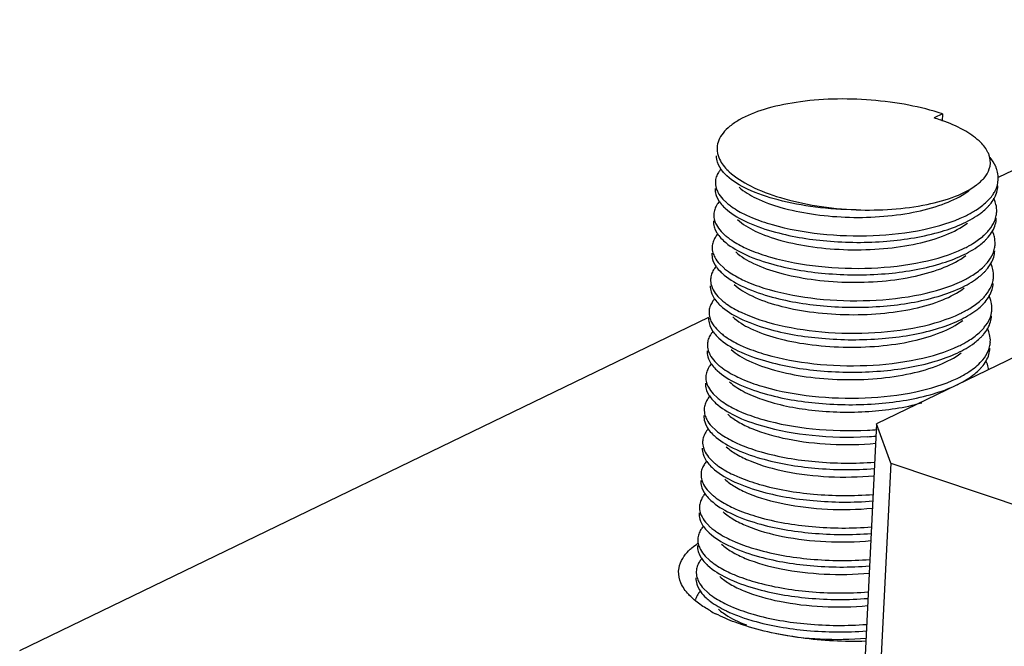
# Model space of a CAD drawing. Header units: millimetres. Extents: x -24622 to 2009, y -1603 to 2074.
# Tile 112 of 256: x -1473 to -1459, y 1087 to 1096. Entities that reach past the tile are written whole.
import ezdxf

# ---------------------------------------------------------------- set-up
doc = ezdxf.new("R2010")
doc.units = ezdxf.units.MM
doc.layers.add('02___PRT_ALL_AXES', color=7, linetype='Continuous')

msp = doc.modelspace()

# ---------------------------------------------------------------- linework, layer by layer
at = {"color": 7, "linetype": 'Continuous'}
for p, q in [((-1454.54, 1095.872), (-1459.162, 1093.637)), ((-1459.949, 1094.539), (-1460.068, 1094.482)), ((-1459.949, 1094.539), (-1459.954, 1094.435)), ((-1459.198, 1093.377), (-1459.178, 1093.43)), ((-1463.148, 1093.368), (-1463.121, 1093.315)), ((-1463.06, 1093.333), (-1463.001, 1093.277)), ((-1459.201, 1093.291), (-1459.221, 1093.343)), ((-1454.888, 1093.048), (-1460.885, 1090.148)), ((-1463.171, 1092.908), (-1463.144, 1092.855)), ((-1463.083, 1092.873), (-1463.024, 1092.817)), ((-1459.223, 1092.831), (-1459.244, 1092.883)), ((-1463.194, 1092.449), (-1463.166, 1092.395)), ((-1459.246, 1092.372), (-1459.266, 1092.423)), ((-1463.105, 1092.414), (-1463.046, 1092.357)), ((-1463.216, 1091.989), (-1463.189, 1091.936)), ((-1463.128, 1091.954), (-1463.069, 1091.898)), ((-1459.268, 1091.912), (-1459.289, 1091.964)), ((-1463.264, 1091.654), (-1473.018, 1086.938)), ((-1463.239, 1091.53), (-1463.211, 1091.476)), ((-1463.15, 1091.495), (-1463.091, 1091.438)), ((-1459.291, 1091.452), (-1459.312, 1091.504)), ((-1463.261, 1091.07), (-1463.234, 1091.016)), ((-1463.173, 1091.035), (-1463.114, 1090.978)), ((-1459.313, 1090.993), (-1459.334, 1091.044)), ((-1463.284, 1090.61), (-1463.256, 1090.557)), ((-1463.195, 1090.575), (-1463.137, 1090.519)), ((-1463.306, 1090.151), (-1463.279, 1090.097)), ((-1463.218, 1090.116), (-1463.159, 1090.059)), ((-1460.885, 1090.148), (-1461.212, 1083.484)), ((-1460.682, 1089.592), (-1460.885, 1090.148)), ((-1463.329, 1089.691), (-1463.301, 1089.638)), ((-1463.241, 1089.656), (-1463.182, 1089.599)), ((-1460.682, 1089.592), (-1461.009, 1082.927)), ((-1460.682, 1089.592), (-1456.479, 1088.188)), ((-1463.351, 1089.231), (-1463.324, 1089.178)), ((-1463.263, 1089.196), (-1463.204, 1089.14)), ((-1463.374, 1088.772), (-1463.346, 1088.718)), ((-1463.286, 1088.737), (-1463.227, 1088.68)), ((-1463.396, 1088.312), (-1463.369, 1088.259)), ((-1463.308, 1088.277), (-1463.249, 1088.221)), ((-1463.419, 1087.852), (-1463.391, 1087.799)), ((-1463.331, 1087.818), (-1463.272, 1087.761))]:
    msp.add_line(p, q, dxfattribs=at)
for centre, radius, start, end in [((-1460.892, 1091.803), 2.802, 70.9488, 72.9006), ((-1460.836, 1091.966), 2.63, 70.14, 70.9373), ((-1460.806, 1092.051), 2.54, 69.5167, 70.1391), ((-1459.592, 1093.847), 0.323, 12.7425, 17.6461), ((-1462.768, 1093.488), 0.417, 139.2549, 144.6308), ((-1462.536, 1094.17), 0.69, 225.3867, 227.3704), ((-1462.407, 1094.329), 0.829, 225.7633, 227.3319), ((-1460.183, 1094.263), 1.015, 302.8903, 306.981), ((-1462.793, 1093.03), 0.414, 139.821, 144.6456), ((-1462.473, 1093.893), 0.812, 229.4182, 230.5251), ((-1459.855, 1093.85), 0.77, 312.0888, 315.9431), ((-1459.618, 1093.568), 0.461, 330.3832, 335.5188), ((-1462.563, 1093.706), 0.684, 224.8372, 227.3741), ((-1460.328, 1094.549), 1.617, 295.6486, 298.4696), ((-1459.831, 1093.73), 0.73, 314.6681, 316.2816), ((-1459.55, 1093.169), 0.37, 349.088, 357.1835), ((-1459.877, 1093.39), 0.77, 312.0888, 315.9431), ((-1462.816, 1092.571), 0.414, 139.821, 144.6456), ((-1462.586, 1093.246), 0.684, 224.8372, 227.3741), ((-1462.496, 1093.434), 0.812, 229.4182, 230.5251), ((-1459.853, 1093.27), 0.73, 314.6681, 316.2816), ((-1460.35, 1094.089), 1.617, 295.6486, 298.4696), ((-1459.573, 1092.709), 0.37, 349.088, 357.1835), ((-1462.839, 1092.111), 0.414, 139.821, 144.6456), ((-1462.608, 1092.787), 0.684, 224.8372, 227.3741), ((-1462.518, 1092.974), 0.812, 229.4182, 230.5251), ((-1459.9, 1092.931), 0.77, 312.0888, 315.9431), ((-1459.876, 1092.811), 0.73, 314.6681, 316.2816), ((-1460.373, 1093.63), 1.617, 295.6486, 298.4696), ((-1459.595, 1092.25), 0.37, 349.088, 357.1835), ((-1462.861, 1091.651), 0.414, 139.821, 144.6456), ((-1462.541, 1092.514), 0.812, 229.4182, 230.5251), ((-1459.922, 1092.471), 0.77, 312.0888, 315.9431), ((-1462.631, 1092.327), 0.684, 224.8372, 227.3741), ((-1460.395, 1093.17), 1.617, 295.6486, 298.4696), ((-1459.898, 1092.351), 0.73, 314.6681, 316.2816), ((-1459.618, 1091.79), 0.37, 349.088, 357.1835), ((-1462.884, 1091.192), 0.414, 139.821, 144.6456), ((-1459.945, 1092.012), 0.77, 312.0888, 315.9431), ((-1462.653, 1091.867), 0.684, 224.8372, 227.3741), ((-1462.563, 1092.055), 0.812, 229.4182, 230.5251), ((-1459.921, 1091.891), 0.73, 314.6681, 316.2816), ((-1459.64, 1091.33), 0.37, 349.088, 357.1835), ((-1460.418, 1092.71), 1.617, 295.6486, 298.4696), ((-1462.906, 1090.732), 0.414, 139.821, 144.6456), ((-1462.676, 1091.408), 0.684, 224.8372, 227.3741), ((-1462.586, 1091.595), 0.812, 229.4182, 230.5251), ((-1460.44, 1092.251), 1.617, 295.6486, 298.4696), ((-1462.929, 1090.272), 0.414, 139.821, 144.6456), ((-1462.608, 1091.135), 0.812, 229.4182, 230.5251), ((-1462.698, 1090.948), 0.684, 224.8372, 227.3741), ((-1462.951, 1089.813), 0.414, 139.821, 144.6456), ((-1462.631, 1090.676), 0.812, 229.4182, 230.5251), ((-1461.26, 1094.87), 4.816, 272.9882, 274.5929), ((-1462.721, 1090.488), 0.684, 224.8372, 227.3741), ((-1461.265, 1094.785), 4.823, 272.9889, 274.4513), ((-1462.974, 1089.353), 0.414, 139.821, 144.6456), ((-1462.743, 1090.029), 0.684, 224.8372, 227.3741), ((-1462.653, 1090.216), 0.812, 229.4182, 230.5251), ((-1462.996, 1088.894), 0.414, 139.821, 144.6456), ((-1462.766, 1089.569), 0.684, 224.8372, 227.3741), ((-1462.676, 1089.757), 0.812, 229.4182, 230.5251), ((-1463.019, 1088.434), 0.414, 139.821, 144.6456), ((-1462.698, 1089.297), 0.812, 229.4182, 230.5251), ((-1462.788, 1089.11), 0.684, 224.8372, 227.3741), ((-1463.041, 1087.974), 0.414, 139.821, 144.6456), ((-1462.811, 1088.65), 0.684, 224.8372, 227.3741), ((-1462.721, 1088.837), 0.812, 229.4182, 230.5251), ((-1463.064, 1087.515), 0.414, 139.821, 144.6456), ((-1462.743, 1088.378), 0.812, 229.4182, 230.5251), ((-1463.187, 1087.585), 0.272, 161.6132, 163.6381), ((-1462.014, 1089.185), 2.012, 247.6579, 249.27), ((-1461.827, 1090.173), 2.924, 251.4846, 253.9775)]:
    msp.add_arc(centre, radius, start, end, dxfattribs=at)
for points, start_tangent, end_tangent in [([(-1459.949, 1094.539), (-1460.427, 1094.662), (-1460.958, 1094.733), (-1461.504, 1094.747), (-1462.022, 1094.701), (-1462.475, 1094.601), (-1462.829, 1094.452), (-1462.959, 1094.363), (-1463.056, 1094.267), (-1463.117, 1094.165), (-1463.141, 1094.059)], (-0.948491, 0.316804), (-0.048823, -0.998807)), ([(-1459.407, 1094.133), (-1459.619, 1094.292), (-1459.917, 1094.43)], (-0.706203, 0.70801), (-0.936764, 0.349961)), ([(-1459.285, 1093.945), (-1459.304, 1093.993), (-1459.407, 1094.133)], (-0.302719, 0.95308), (-0.706203, 0.70801)), ([(-1463.141, 1094.059), (-1463.106, 1093.896), (-1462.986, 1093.735)], (-0.048823, -0.998807), (0.716352, -0.697739)), ([(-1463.135, 1093.853), (-1463.147, 1093.944)], (-0.29414, 0.955762), (0.049139, 0.998792)), ([(-1463.021, 1093.679), (-1463.06, 1093.722), (-1463.135, 1093.853)], (-0.711692, 0.702492), (-0.29414, 0.955762)), ([(-1459.285, 1093.761), (-1459.277, 1093.918)], (0.311612, 0.950209), (-0.220105, 0.975476)), ([(-1459.178, 1093.751), (-1459.195, 1093.793), (-1459.273, 1093.919)], (-0.313223, 0.94968), (-0.622327, 0.782758)), ([(-1463.108, 1093.729), (-1463.122, 1093.709), (-1463.152, 1093.645)], (-0.577811, -0.816171), (-0.31537, -0.948969)), ([(-1462.969, 1093.719), (-1462.667, 1093.518), (-1462.243, 1093.353), (-1461.73, 1093.237), (-1461.169, 1093.18)], (0.735185, -0.677867), (0.998918, -0.046515)), ([(-1459.4, 1093.589), (-1459.36, 1093.63), (-1459.285, 1093.761)], (0.720611, 0.693339), (0.311612, 0.950209)), ([(-1459.158, 1093.61), (-1459.168, 1093.715), (-1459.178, 1093.751)], (0.048797, 0.998809), (-0.313223, 0.94968)), ([(-1463.165, 1093.576), (-1463.154, 1093.489), (-1463.144, 1093.46)], (-0.048761, -0.99881), (0.37737, -0.926062)), ([(-1463.152, 1093.645), (-1463.165, 1093.576)], (-0.31537, -0.948969), (-0.048761, -0.99881)), ([(-1461.169, 1093.18), (-1461.749, 1093.219), (-1462.277, 1093.32), (-1462.708, 1093.473), (-1463.004, 1093.662)], (-0.999951, 0.009931), (-0.735585, 0.677433)), ([(-1459.465, 1093.533), (-1459.448, 1093.547), (-1459.4, 1093.589)], (0.798481, 0.60202), (0.720611, 0.693339)), ([(-1459.233, 1093.399), (-1459.202, 1093.45), (-1459.158, 1093.61)], (0.558557, 0.829466), (0.048797, 0.998809)), ([(-1463.169, 1093.484), (-1463.159, 1093.397), (-1463.148, 1093.368)], (-0.048761, -0.99881), (0.37737, -0.926062)), ([(-1463.144, 1093.46), (-1463.129, 1093.428), (-1463.06, 1093.333)], (0.37737, -0.926062), (0.676472, -0.736469)), ([(-1462.83, 1093.502), (-1462.587, 1093.344), (-1462.237, 1093.214), (-1461.805, 1093.122), (-1461.325, 1093.077), (-1460.362, 1093.146), (-1459.952, 1093.257), (-1459.632, 1093.411)], (0.735477, -0.677549), (0.839157, 0.54389)), ([(-1461.169, 1093.18), (-1460.167, 1093.257), (-1459.762, 1093.374), (-1459.465, 1093.533)], (0.99952, -0.030965), (0.798481, 0.60202)), ([(-1459.178, 1093.43), (-1459.163, 1093.518)], (0.28417, 0.958774), (0.048797, 0.998809)), ([(-1463.131, 1093.27), (-1463.145, 1093.249), (-1463.174, 1093.186)], (-0.577811, -0.816171), (-0.31537, -0.948969)), ([(-1463.121, 1093.315), (-1463.106, 1093.292), (-1463.048, 1093.224)], (0.526052, -0.850452), (0.704812, -0.709394)), ([(-1462.989, 1093.266), (-1462.935, 1093.225), (-1462.734, 1093.109)], (0.771848, -0.635807), (0.902338, -0.43103)), ([(-1459.557, 1093.128), (-1459.495, 1093.164), (-1459.339, 1093.279)], (0.878776, 0.477234), (0.741573, 0.670872)), ([(-1459.303, 1093.226), (-1459.278, 1093.254), (-1459.217, 1093.34)], (0.691016, 0.72284), (0.493567, 0.869708)), ([(-1459.301, 1093.315), (-1459.282, 1093.335), (-1459.233, 1093.399)], (0.694786, 0.719217), (0.558557, 0.829466)), ([(-1459.181, 1093.151), (-1459.191, 1093.256), (-1459.201, 1093.291)], (0.048797, 0.998809), (-0.313223, 0.94968)), ([(-1463.174, 1093.186), (-1463.187, 1093.117)], (-0.31537, -0.948969), (-0.048761, -0.99881)), ([(-1463.026, 1093.203), (-1462.754, 1093.025), (-1462.363, 1092.878)], (0.735524, -0.677498), (0.961024, -0.276464)), ([(-1462.363, 1092.878), (-1461.588, 1092.739), (-1460.737, 1092.736), (-1459.963, 1092.874), (-1459.65, 1092.991), (-1459.406, 1093.135)], (0.961024, -0.276464), (0.798461, 0.602046)), ([(-1459.406, 1093.135), (-1459.382, 1093.153), (-1459.318, 1093.211)], (0.798461, 0.602046), (0.711096, 0.703095)), ([(-1463.192, 1093.025), (-1463.181, 1092.938), (-1463.171, 1092.908)], (-0.048761, -0.99881), (0.37737, -0.926062)), ([(-1463.187, 1093.117), (-1463.177, 1093.029), (-1463.166, 1093)], (-0.048761, -0.99881), (0.37737, -0.926062)), ([(-1463.166, 1093), (-1463.151, 1092.968), (-1463.083, 1092.873)], (0.37737, -0.926062), (0.676472, -0.736469)), ([(-1462.853, 1093.043), (-1462.601, 1092.88), (-1462.236, 1092.747), (-1461.787, 1092.656), (-1461.289, 1092.616), (-1460.782, 1092.631), (-1460.307, 1092.702), (-1459.9, 1092.826), (-1459.595, 1092.993)], (0.735477, -0.677549), (0.798212, 0.602377)), ([(-1462.734, 1093.109), (-1462.649, 1093.071), (-1462.359, 1092.97)], (0.902338, -0.43103), (0.961024, -0.276464)), ([(-1462.359, 1092.97), (-1461.681, 1092.841), (-1460.93, 1092.816), (-1460.212, 1092.902), (-1459.628, 1093.092)], (0.961024, -0.276464), (0.901202, 0.4334)), ([(-1459.324, 1092.855), (-1459.288, 1092.896), (-1459.211, 1093.021)], (0.694786, 0.719217), (0.385657, 0.922642)), ([(-1459.211, 1093.021), (-1459.187, 1093.099)], (0.385657, 0.922642), (0.18914, 0.98195)), ([(-1459.201, 1092.971), (-1459.185, 1093.059)], (0.28417, 0.958774), (0.048797, 0.998809)), ([(-1463.144, 1092.855), (-1463.128, 1092.832), (-1463.07, 1092.764)], (0.526052, -0.850452), (0.704812, -0.709394)), ([(-1459.326, 1092.766), (-1459.301, 1092.794), (-1459.239, 1092.88)], (0.691016, 0.72284), (0.493567, 0.869708)), ([(-1459.239, 1092.88), (-1459.201, 1092.971)], (0.493567, 0.869708), (0.28417, 0.958774)), ([(-1463.197, 1092.726), (-1463.21, 1092.657)], (-0.31537, -0.948969), (-0.048761, -0.99881)), ([(-1463.154, 1092.81), (-1463.167, 1092.789), (-1463.197, 1092.726)], (-0.577811, -0.816171), (-0.31537, -0.948969)), ([(-1463.049, 1092.743), (-1462.777, 1092.565), (-1462.386, 1092.418)], (0.735524, -0.677498), (0.961024, -0.276464)), ([(-1463.012, 1092.807), (-1462.958, 1092.766), (-1462.756, 1092.649)], (0.771848, -0.635807), (0.902338, -0.43103)), ([(-1459.58, 1092.668), (-1459.518, 1092.704), (-1459.361, 1092.819)], (0.878776, 0.477234), (0.741573, 0.670872)), ([(-1459.429, 1092.675), (-1459.405, 1092.694), (-1459.34, 1092.751)], (0.798461, 0.602046), (0.711096, 0.703095)), ([(-1459.204, 1092.691), (-1459.213, 1092.796), (-1459.223, 1092.831)], (0.048797, 0.998809), (-0.313223, 0.94968)), ([(-1463.214, 1092.565), (-1463.204, 1092.478), (-1463.194, 1092.449)], (-0.048761, -0.99881), (0.37737, -0.926062)), ([(-1463.21, 1092.657), (-1463.199, 1092.57), (-1463.189, 1092.541)], (-0.048761, -0.99881), (0.37737, -0.926062)), ([(-1462.875, 1092.583), (-1462.623, 1092.421), (-1462.259, 1092.288), (-1461.809, 1092.197), (-1461.312, 1092.156), (-1460.805, 1092.171), (-1460.329, 1092.243), (-1459.923, 1092.366), (-1459.617, 1092.533)], (0.735477, -0.677549), (0.798212, 0.602377)), ([(-1462.756, 1092.649), (-1462.672, 1092.611), (-1462.382, 1092.51)], (0.902338, -0.43103), (0.961024, -0.276464)), ([(-1462.386, 1092.418), (-1461.611, 1092.28), (-1460.759, 1092.276), (-1459.986, 1092.415), (-1459.673, 1092.532), (-1459.429, 1092.675)], (0.961024, -0.276464), (0.798461, 0.602046)), ([(-1462.382, 1092.51), (-1461.704, 1092.381), (-1460.953, 1092.356), (-1460.235, 1092.443), (-1459.651, 1092.632)], (0.961024, -0.276464), (0.901202, 0.4334)), ([(-1459.233, 1092.562), (-1459.21, 1092.639)], (0.385657, 0.922642), (0.18914, 0.98195)), ([(-1459.223, 1092.511), (-1459.208, 1092.599)], (0.28417, 0.958774), (0.048797, 0.998809)), ([(-1463.189, 1092.541), (-1463.174, 1092.509), (-1463.105, 1092.414)], (0.37737, -0.926062), (0.676472, -0.736469)), ([(-1459.346, 1092.396), (-1459.311, 1092.436), (-1459.233, 1092.562)], (0.694786, 0.719217), (0.385657, 0.922642)), ([(-1459.262, 1092.421), (-1459.223, 1092.511)], (0.493567, 0.869708), (0.28417, 0.958774)), ([(-1463.176, 1092.35), (-1463.19, 1092.33), (-1463.219, 1092.267)], (-0.577811, -0.816171), (-0.31537, -0.948969)), ([(-1463.166, 1092.395), (-1463.151, 1092.372), (-1463.093, 1092.304)], (0.526052, -0.850452), (0.704812, -0.709394)), ([(-1463.034, 1092.347), (-1462.98, 1092.306), (-1462.779, 1092.19)], (0.771848, -0.635807), (0.902338, -0.43103)), ([(-1459.602, 1092.209), (-1459.54, 1092.244), (-1459.384, 1092.36)], (0.878776, 0.477234), (0.741573, 0.670872)), ([(-1459.452, 1092.216), (-1459.428, 1092.234), (-1459.363, 1092.292)], (0.798461, 0.602046), (0.711096, 0.703095)), ([(-1459.348, 1092.306), (-1459.323, 1092.334), (-1459.262, 1092.421)], (0.691016, 0.72284), (0.493567, 0.869708)), ([(-1459.226, 1092.231), (-1459.236, 1092.337), (-1459.246, 1092.372)], (0.048797, 0.998809), (-0.313223, 0.94968)), ([(-1463.232, 1092.197), (-1463.222, 1092.11), (-1463.212, 1092.081)], (-0.048761, -0.99881), (0.37737, -0.926062)), ([(-1463.219, 1092.267), (-1463.232, 1092.197)], (-0.31537, -0.948969), (-0.048761, -0.99881)), ([(-1463.071, 1092.283), (-1462.799, 1092.106), (-1462.409, 1091.959)], (0.735524, -0.677498), (0.961024, -0.276464)), ([(-1462.779, 1092.19), (-1462.694, 1092.152), (-1462.404, 1092.051)], (0.902338, -0.43103), (0.961024, -0.276464)), ([(-1462.409, 1091.959), (-1461.633, 1091.82), (-1460.782, 1091.817), (-1460.008, 1091.955), (-1459.695, 1092.072), (-1459.452, 1092.216)], (0.961024, -0.276464), (0.798461, 0.602046)), ([(-1462.404, 1092.051), (-1461.726, 1091.922), (-1460.976, 1091.897), (-1460.257, 1091.983), (-1459.673, 1092.172)], (0.961024, -0.276464), (0.901202, 0.4334)), ([(-1459.256, 1092.102), (-1459.232, 1092.18)], (0.385657, 0.922642), (0.18914, 0.98195)), ([(-1463.237, 1092.106), (-1463.226, 1092.018), (-1463.216, 1091.989)], (-0.048761, -0.99881), (0.37737, -0.926062)), ([(-1463.212, 1092.081), (-1463.197, 1092.049), (-1463.128, 1091.954)], (0.37737, -0.926062), (0.676472, -0.736469)), ([(-1462.898, 1092.124), (-1462.646, 1091.961), (-1462.281, 1091.828), (-1461.832, 1091.737), (-1461.334, 1091.697), (-1460.827, 1091.712), (-1460.352, 1091.783), (-1459.945, 1091.906), (-1459.64, 1092.074)], (0.735477, -0.677549), (0.798212, 0.602377)), ([(-1459.369, 1091.936), (-1459.333, 1091.976), (-1459.256, 1092.102)], (0.694786, 0.719217), (0.385657, 0.922642)), ([(-1459.285, 1091.961), (-1459.246, 1092.051)], (0.493567, 0.869708), (0.28417, 0.958774)), ([(-1459.246, 1092.051), (-1459.231, 1092.139)], (0.28417, 0.958774), (0.048797, 0.998809)), ([(-1463.199, 1091.891), (-1463.212, 1091.87), (-1463.242, 1091.807)], (-0.577811, -0.816171), (-0.31537, -0.948969)), ([(-1463.189, 1091.936), (-1463.173, 1091.913), (-1463.116, 1091.845)], (0.526052, -0.850452), (0.704812, -0.709394)), ([(-1463.057, 1091.888), (-1463.003, 1091.846), (-1462.801, 1091.73)], (0.771848, -0.635807), (0.902338, -0.43103)), ([(-1459.625, 1091.749), (-1459.563, 1091.785), (-1459.406, 1091.9)], (0.878776, 0.477234), (0.741573, 0.670872)), ([(-1459.371, 1091.847), (-1459.346, 1091.875), (-1459.285, 1091.961)], (0.691016, 0.72284), (0.493567, 0.869708)), ([(-1459.249, 1091.772), (-1459.258, 1091.877), (-1459.268, 1091.912)], (0.048797, 0.998809), (-0.313223, 0.94968)), ([(-1463.255, 1091.738), (-1463.244, 1091.651), (-1463.234, 1091.621)], (-0.048761, -0.99881), (0.37737, -0.926062)), ([(-1463.242, 1091.807), (-1463.255, 1091.738)], (-0.31537, -0.948969), (-0.048761, -0.99881)), ([(-1463.094, 1091.824), (-1462.822, 1091.646), (-1462.431, 1091.499)], (0.735524, -0.677498), (0.961024, -0.276464)), ([(-1462.801, 1091.73), (-1462.717, 1091.692), (-1462.427, 1091.591)], (0.902338, -0.43103), (0.961024, -0.276464)), ([(-1462.431, 1091.499), (-1461.656, 1091.361), (-1460.805, 1091.357), (-1460.031, 1091.495), (-1459.718, 1091.613), (-1459.474, 1091.756)], (0.961024, -0.276464), (0.798461, 0.602046)), ([(-1459.474, 1091.756), (-1459.45, 1091.775), (-1459.385, 1091.832)], (0.798461, 0.602046), (0.711096, 0.703095)), ([(-1463.26, 1091.646), (-1463.249, 1091.559), (-1463.239, 1091.53)], (-0.048761, -0.99881), (0.37737, -0.926062)), ([(-1463.234, 1091.621), (-1463.219, 1091.589), (-1463.15, 1091.495)], (0.37737, -0.926062), (0.676472, -0.736469)), ([(-1462.92, 1091.664), (-1462.669, 1091.501), (-1462.304, 1091.368), (-1461.855, 1091.277), (-1461.357, 1091.237), (-1460.85, 1091.252), (-1460.374, 1091.323), (-1459.968, 1091.447), (-1459.662, 1091.614)], (0.735477, -0.677549), (0.798207, 0.602384)), ([(-1462.427, 1091.591), (-1461.749, 1091.462), (-1460.998, 1091.437), (-1460.28, 1091.523), (-1459.696, 1091.713)], (0.961024, -0.276464), (0.901202, 0.4334)), ([(-1459.392, 1091.476), (-1459.356, 1091.517), (-1459.278, 1091.642)], (0.694786, 0.719217), (0.385657, 0.922642)), ([(-1459.307, 1091.501), (-1459.268, 1091.592)], (0.493567, 0.869708), (0.28417, 0.958774)), ([(-1459.278, 1091.642), (-1459.255, 1091.72)], (0.385657, 0.922642), (0.18914, 0.98195)), ([(-1459.268, 1091.592), (-1459.253, 1091.68)], (0.28417, 0.958774), (0.048797, 0.998809)), ([(-1463.211, 1091.476), (-1463.196, 1091.453), (-1463.138, 1091.385)], (0.526052, -0.850452), (0.704812, -0.709394)), ([(-1459.393, 1091.387), (-1459.368, 1091.415), (-1459.307, 1091.501)], (0.691016, 0.72284), (0.493567, 0.869708)), ([(-1459.271, 1091.312), (-1459.281, 1091.417), (-1459.291, 1091.452)], (0.048797, 0.998809), (-0.313223, 0.94968)), ([(-1463.265, 1091.347), (-1463.278, 1091.278)], (-0.31537, -0.948969), (-0.048761, -0.99881)), ([(-1463.221, 1091.431), (-1463.235, 1091.411), (-1463.265, 1091.347)], (-0.577811, -0.816171), (-0.31537, -0.948969)), ([(-1463.116, 1091.364), (-1462.845, 1091.186), (-1462.454, 1091.04)], (0.735524, -0.677498), (0.961024, -0.276464)), ([(-1463.079, 1091.428), (-1463.025, 1091.387), (-1462.824, 1091.27)], (0.771848, -0.635807), (0.902338, -0.43103)), ([(-1459.647, 1091.289), (-1459.585, 1091.325), (-1459.429, 1091.44)], (0.878776, 0.477234), (0.741573, 0.670872)), ([(-1459.497, 1091.296), (-1459.473, 1091.315), (-1459.408, 1091.372)], (0.798461, 0.602046), (0.711096, 0.703095)), ([(-1463.282, 1091.186), (-1463.271, 1091.099), (-1463.261, 1091.07)], (-0.048761, -0.99881), (0.37737, -0.926062)), ([(-1463.278, 1091.278), (-1463.267, 1091.191), (-1463.257, 1091.162)], (-0.048761, -0.99881), (0.37737, -0.926062)), ([(-1462.943, 1091.204), (-1462.691, 1091.042), (-1462.326, 1090.909), (-1461.877, 1090.818), (-1461.379, 1090.777), (-1460.873, 1090.793), (-1460.397, 1090.864), (-1459.99, 1090.987), (-1459.685, 1091.154)], (0.735477, -0.677549), (0.798212, 0.602377)), ([(-1462.824, 1091.27), (-1462.739, 1091.233), (-1462.449, 1091.132)], (0.902338, -0.43103), (0.961024, -0.276464)), ([(-1462.454, 1091.04), (-1461.678, 1090.901), (-1460.827, 1090.898), (-1460.053, 1091.036), (-1459.74, 1091.153), (-1459.497, 1091.296)], (0.961024, -0.276464), (0.798461, 0.602046)), ([(-1462.449, 1091.132), (-1461.772, 1091.002), (-1461.021, 1090.977), (-1460.302, 1091.064), (-1459.718, 1091.253)], (0.961024, -0.276464), (0.901202, 0.4334)), ([(-1459.414, 1091.017), (-1459.378, 1091.057), (-1459.301, 1091.183)], (0.694786, 0.719217), (0.385657, 0.922642)), ([(-1459.301, 1091.183), (-1459.277, 1091.26)], (0.385657, 0.922642), (0.18914, 0.98195)), ([(-1459.291, 1091.132), (-1459.276, 1091.22)], (0.28417, 0.958774), (0.048797, 0.998809)), ([(-1463.257, 1091.162), (-1463.242, 1091.13), (-1463.173, 1091.035)], (0.37737, -0.926062), (0.676472, -0.736469)), ([(-1459.416, 1090.927), (-1459.391, 1090.955), (-1459.33, 1091.042)], (0.691016, 0.72284), (0.493567, 0.869708)), ([(-1459.33, 1091.042), (-1459.291, 1091.132)], (0.493567, 0.869708), (0.28417, 0.958774)), ([(-1463.244, 1090.972), (-1463.257, 1090.951), (-1463.287, 1090.888)], (-0.577811, -0.816171), (-0.31537, -0.948969)), ([(-1463.234, 1091.016), (-1463.218, 1090.993), (-1463.161, 1090.925)], (0.526052, -0.850452), (0.704812, -0.709394)), ([(-1463.139, 1090.904), (-1462.867, 1090.727), (-1462.476, 1090.58)], (0.735524, -0.677498), (0.961024, -0.276464)), ([(-1463.102, 1090.968), (-1463.048, 1090.927), (-1462.846, 1090.811)], (0.771848, -0.635807), (0.902338, -0.43103)), ([(-1459.67, 1090.83), (-1459.595, 1090.874), (-1459.414, 1091.017)], (0.878776, 0.477234), (0.694786, 0.719217)), ([(-1459.519, 1090.837), (-1459.491, 1090.859), (-1459.416, 1090.927)], (0.798461, 0.602046), (0.691016, 0.72284)), ([(-1459.296, 1090.913), (-1459.313, 1090.993)], (-0.115566, 0.9933), (-0.313223, 0.94968)), ([(-1463.3, 1090.819), (-1463.289, 1090.731), (-1463.279, 1090.702)], (-0.048761, -0.99881), (0.37737, -0.926062)), ([(-1463.287, 1090.888), (-1463.3, 1090.819)], (-0.31537, -0.948969), (-0.048761, -0.99881)), ([(-1462.846, 1090.811), (-1462.762, 1090.773), (-1462.472, 1090.672)], (0.902338, -0.43103), (0.961024, -0.276464)), ([(-1462.476, 1090.58), (-1461.701, 1090.441), (-1460.85, 1090.438), (-1460.076, 1090.576), (-1459.763, 1090.693), (-1459.519, 1090.837)], (0.961024, -0.276464), (0.798461, 0.602046)), ([(-1462.472, 1090.672), (-1461.794, 1090.543), (-1461.043, 1090.518), (-1460.325, 1090.604), (-1459.741, 1090.794)], (0.961024, -0.276464), (0.901202, 0.4334)), ([(-1463.305, 1090.727), (-1463.294, 1090.639), (-1463.284, 1090.61)], (-0.048761, -0.99881), (0.37737, -0.926062)), ([(-1463.279, 1090.702), (-1463.264, 1090.67), (-1463.195, 1090.575)], (0.37737, -0.926062), (0.676472, -0.736469)), ([(-1462.965, 1090.745), (-1462.773, 1090.613), (-1462.506, 1090.498), (-1461.8, 1090.345), (-1460.991, 1090.326), (-1460.242, 1090.449)], (0.735477, -0.677549), (0.961266, 0.275623)), ([(-1463.266, 1090.512), (-1463.28, 1090.491), (-1463.31, 1090.428)], (-0.577811, -0.816171), (-0.31537, -0.948969)), ([(-1463.256, 1090.557), (-1463.241, 1090.534), (-1463.183, 1090.466)], (0.526052, -0.850452), (0.704812, -0.709394)), ([(-1463.125, 1090.509), (-1463.07, 1090.467), (-1462.869, 1090.351)], (0.771848, -0.635807), (0.902338, -0.43103)), ([(-1463.323, 1090.359), (-1463.312, 1090.272), (-1463.302, 1090.243)], (-0.048761, -0.99881), (0.37737, -0.926062)), ([(-1463.31, 1090.428), (-1463.323, 1090.359)], (-0.31537, -0.948969), (-0.048761, -0.99881)), ([(-1463.161, 1090.445), (-1462.89, 1090.267), (-1462.499, 1090.12)], (0.735524, -0.677498), (0.961024, -0.276464)), ([(-1462.869, 1090.351), (-1462.784, 1090.313), (-1462.494, 1090.212)], (0.902338, -0.43103), (0.961024, -0.276464)), ([(-1463.327, 1090.267), (-1463.316, 1090.18), (-1463.306, 1090.151)], (-0.048761, -0.99881), (0.37737, -0.926062)), ([(-1463.302, 1090.243), (-1463.287, 1090.211), (-1463.218, 1090.116)], (0.37737, -0.926062), (0.676472, -0.736469)), ([(-1462.988, 1090.285), (-1462.843, 1090.18), (-1462.65, 1090.084), (-1462.144, 1089.936), (-1461.533, 1089.862), (-1460.894, 1089.875)], (0.735477, -0.677549), (0.995678, 0.092872)), ([(-1462.494, 1090.212), (-1461.789, 1090.08), (-1461.009, 1090.061)], (0.961024, -0.276464), (0.998637, 0.052201)), ([(-1463.279, 1090.097), (-1463.264, 1090.074), (-1463.206, 1090.006)], (0.526052, -0.850452), (0.704812, -0.709394)), ([(-1462.499, 1090.12), (-1461.794, 1089.988), (-1461.014, 1089.969)], (0.961024, -0.276464), (0.998637, 0.052201)), ([(-1463.332, 1089.968), (-1463.345, 1089.899)], (-0.31537, -0.948969), (-0.048761, -0.99881)), ([(-1463.289, 1090.052), (-1463.302, 1090.032), (-1463.332, 1089.968)], (-0.577811, -0.816171), (-0.31537, -0.948969)), ([(-1463.184, 1089.985), (-1462.912, 1089.808), (-1462.521, 1089.661)], (0.735524, -0.677498), (0.961024, -0.276464)), ([(-1463.147, 1090.049), (-1463.093, 1090.008), (-1462.891, 1089.892)], (0.771848, -0.635807), (0.902338, -0.43103)), ([(-1463.35, 1089.807), (-1463.339, 1089.72), (-1463.329, 1089.691)], (-0.048761, -0.99881), (0.37737, -0.926062)), ([(-1463.345, 1089.899), (-1463.334, 1089.812), (-1463.324, 1089.783)], (-0.048761, -0.99881), (0.37737, -0.926062)), ([(-1463.324, 1089.783), (-1463.309, 1089.751), (-1463.241, 1089.656)], (0.37737, -0.926062), (0.676472, -0.736469)), ([(-1463.01, 1089.825), (-1462.866, 1089.72), (-1462.673, 1089.625), (-1462.167, 1089.476), (-1461.556, 1089.402), (-1460.916, 1089.416)], (0.735477, -0.677549), (0.995678, 0.092872)), ([(-1462.891, 1089.892), (-1462.807, 1089.854), (-1462.517, 1089.753)], (0.902338, -0.43103), (0.961024, -0.276464)), ([(-1463.301, 1089.638), (-1463.286, 1089.615), (-1463.228, 1089.547)], (0.526052, -0.850452), (0.704812, -0.709394)), ([(-1462.521, 1089.661), (-1461.755, 1089.523), (-1460.913, 1089.517)], (0.961024, -0.276464), (0.996979, 0.07767)), ([(-1462.517, 1089.753), (-1461.751, 1089.615), (-1460.909, 1089.609)], (0.961024, -0.276464), (0.996979, 0.07767)), ([(-1463.355, 1089.509), (-1463.368, 1089.44)], (-0.31537, -0.948969), (-0.048761, -0.99881)), ([(-1463.311, 1089.593), (-1463.325, 1089.572), (-1463.355, 1089.509)], (-0.577811, -0.816171), (-0.31537, -0.948969)), ([(-1463.206, 1089.526), (-1462.935, 1089.348), (-1462.544, 1089.201)], (0.735524, -0.677498), (0.961024, -0.276464)), ([(-1463.17, 1089.589), (-1463.116, 1089.548), (-1462.914, 1089.432)], (0.771848, -0.635807), (0.902338, -0.43103)), ([(-1463.368, 1089.44), (-1463.357, 1089.352), (-1463.347, 1089.323)], (-0.048761, -0.99881), (0.37737, -0.926062)), ([(-1463.033, 1089.366), (-1462.889, 1089.261), (-1462.696, 1089.165), (-1462.189, 1089.017), (-1461.578, 1088.943), (-1460.939, 1088.956)], (0.735477, -0.677549), (0.995678, 0.092872)), ([(-1462.914, 1089.432), (-1462.829, 1089.394), (-1462.539, 1089.293)], (0.902338, -0.43103), (0.961024, -0.276464)), ([(-1463.372, 1089.348), (-1463.361, 1089.261), (-1463.351, 1089.231)], (-0.048761, -0.99881), (0.37737, -0.926062)), ([(-1463.347, 1089.323), (-1463.332, 1089.291), (-1463.263, 1089.196)], (0.37737, -0.926062), (0.676472, -0.736469)), ([(-1462.539, 1089.293), (-1461.773, 1089.155), (-1460.931, 1089.15)], (0.961024, -0.276464), (0.996979, 0.07767)), ([(-1463.334, 1089.133), (-1463.347, 1089.112), (-1463.377, 1089.049)], (-0.577811, -0.816171), (-0.31537, -0.948969)), ([(-1463.324, 1089.178), (-1463.309, 1089.155), (-1463.251, 1089.087)], (0.526052, -0.850452), (0.704812, -0.709394)), ([(-1463.192, 1089.13), (-1463.138, 1089.089), (-1462.936, 1088.972)], (0.771848, -0.635807), (0.902338, -0.43103)), ([(-1462.544, 1089.201), (-1461.778, 1089.063), (-1460.936, 1089.058)], (0.961024, -0.276464), (0.996979, 0.07767)), ([(-1463.39, 1088.98), (-1463.38, 1088.893), (-1463.369, 1088.864)], (-0.048761, -0.99881), (0.37737, -0.926062)), ([(-1463.377, 1089.049), (-1463.39, 1088.98)], (-0.31537, -0.948969), (-0.048761, -0.99881)), ([(-1463.229, 1089.066), (-1462.957, 1088.888), (-1462.566, 1088.741)], (0.735524, -0.677498), (0.961024, -0.276464)), ([(-1462.936, 1088.972), (-1462.852, 1088.934), (-1462.562, 1088.833)], (0.902338, -0.43103), (0.961024, -0.276464)), ([(-1463.395, 1088.888), (-1463.384, 1088.801), (-1463.374, 1088.772)], (-0.048761, -0.99881), (0.37737, -0.926062)), ([(-1463.369, 1088.864), (-1463.354, 1088.832), (-1463.286, 1088.737)], (0.37737, -0.926062), (0.676472, -0.736469)), ([(-1463.055, 1088.906), (-1462.911, 1088.801), (-1462.718, 1088.705), (-1462.212, 1088.557), (-1461.601, 1088.483), (-1460.961, 1088.497)], (0.735477, -0.677549), (0.995678, 0.092872)), ([(-1462.562, 1088.833), (-1461.796, 1088.696), (-1460.954, 1088.69)], (0.961024, -0.276464), (0.996979, 0.07767)), ([(-1463.356, 1088.673), (-1463.37, 1088.653), (-1463.4, 1088.59)], (-0.577811, -0.816171), (-0.31537, -0.948969)), ([(-1463.346, 1088.718), (-1463.331, 1088.695), (-1463.273, 1088.627)], (0.526052, -0.850452), (0.704812, -0.709394)), ([(-1463.215, 1088.67), (-1463.161, 1088.629), (-1462.959, 1088.513)], (0.771848, -0.635807), (0.902338, -0.43103)), ([(-1462.566, 1088.741), (-1461.8, 1088.604), (-1460.958, 1088.598)], (0.961024, -0.276464), (0.996979, 0.07767)), ([(-1463.413, 1088.52), (-1463.402, 1088.433), (-1463.392, 1088.404)], (-0.048761, -0.99881), (0.37737, -0.926062)), ([(-1463.4, 1088.59), (-1463.413, 1088.52)], (-0.31537, -0.948969), (-0.048761, -0.99881)), ([(-1463.252, 1088.606), (-1462.98, 1088.429), (-1462.589, 1088.282)], (0.735524, -0.677498), (0.961024, -0.276464)), ([(-1463.417, 1088.429), (-1463.407, 1088.341), (-1463.396, 1088.312)], (-0.048761, -0.99881), (0.37737, -0.926062)), ([(-1463.392, 1088.404), (-1463.377, 1088.372), (-1463.308, 1088.277)], (0.37737, -0.926062), (0.676472, -0.736469)), ([(-1463.078, 1088.447), (-1462.934, 1088.341), (-1462.741, 1088.246), (-1462.234, 1088.097), (-1461.623, 1088.024), (-1460.984, 1088.037)], (0.735477, -0.677549), (0.995678, 0.092872)), ([(-1462.959, 1088.513), (-1462.874, 1088.475), (-1462.584, 1088.374)], (0.902338, -0.43103), (0.961024, -0.276464)), ([(-1463.369, 1088.259), (-1463.354, 1088.236), (-1463.296, 1088.168)], (0.526052, -0.850452), (0.704812, -0.709394)), ([(-1462.589, 1088.282), (-1461.823, 1088.144), (-1460.981, 1088.138)], (0.961024, -0.276464), (0.996979, 0.07767)), ([(-1462.584, 1088.374), (-1461.819, 1088.236), (-1460.976, 1088.23)], (0.961024, -0.276464), (0.996979, 0.07767)), ([(-1463.422, 1088.13), (-1463.435, 1088.061)], (-0.31537, -0.948969), (-0.048761, -0.99881)), ([(-1463.379, 1088.214), (-1463.393, 1088.193), (-1463.422, 1088.13)], (-0.577811, -0.816171), (-0.31537, -0.948969)), ([(-1463.274, 1088.147), (-1463.002, 1087.969), (-1462.611, 1087.822)], (0.735524, -0.677498), (0.961024, -0.276464)), ([(-1463.237, 1088.211), (-1463.183, 1088.169), (-1462.982, 1088.053)], (0.771848, -0.635807), (0.902338, -0.43103)), ([(-1463.44, 1087.969), (-1463.429, 1087.882), (-1463.419, 1087.852)], (-0.048761, -0.99881), (0.37737, -0.926062)), ([(-1463.435, 1088.061), (-1463.425, 1087.974), (-1463.414, 1087.944)], (-0.048761, -0.99881), (0.37737, -0.926062)), ([(-1463.1, 1087.987), (-1462.956, 1087.882), (-1462.763, 1087.786), (-1462.257, 1087.638), (-1461.646, 1087.564), (-1461.006, 1087.577)], (0.735477, -0.677549), (0.995678, 0.092872)), ([(-1462.982, 1088.053), (-1462.897, 1088.015), (-1462.607, 1087.914)], (0.902338, -0.43103), (0.961024, -0.276464)), ([(-1463.414, 1087.944), (-1463.399, 1087.912), (-1463.331, 1087.818)], (0.37737, -0.926062), (0.676472, -0.736469)), ([(-1462.611, 1087.822), (-1461.846, 1087.684), (-1461.004, 1087.679)], (0.961024, -0.276464), (0.996979, 0.07767)), ([(-1462.607, 1087.914), (-1461.841, 1087.776), (-1460.999, 1087.771)], (0.961024, -0.276464), (0.996979, 0.07767)), ([(-1463.401, 1087.754), (-1463.415, 1087.734), (-1463.445, 1087.67)], (-0.577811, -0.816171), (-0.31537, -0.948969)), ([(-1463.391, 1087.799), (-1463.372, 1087.771), (-1463.297, 1087.687)], (0.526052, -0.850452), (0.735524, -0.677498)), ([(-1463.297, 1087.687), (-1463.238, 1087.638), (-1463.009, 1087.502)], (0.735524, -0.677498), (0.902338, -0.43103)), ([(-1463.26, 1087.751), (-1463.206, 1087.71), (-1463.004, 1087.593)], (0.771848, -0.635807), (0.902338, -0.43103)), ([(-1463.004, 1087.593), (-1462.919, 1087.556), (-1462.629, 1087.454)], (0.902338, -0.43103), (0.961024, -0.276464)), ([(-1463.123, 1087.527), (-1463.056, 1087.473), (-1462.779, 1087.324)], (0.735477, -0.677549), (0.924848, -0.380337)), ([(-1463.009, 1087.502), (-1462.95, 1087.475), (-1462.755, 1087.4)], (0.902338, -0.43103), (0.948088, -0.318007)), ([(-1462.629, 1087.454), (-1461.864, 1087.317), (-1461.022, 1087.311)], (0.961024, -0.276464), (0.996979, 0.07767)), ([(-1462.634, 1087.363), (-1461.868, 1087.225), (-1461.026, 1087.219)], (0.961024, -0.276464), (0.996979, 0.07767)), ([(-1462.3, 1087.182), (-1461.68, 1087.105), (-1461.029, 1087.118)], (0.979425, -0.20181), (0.995678, 0.092872))]:
    msp.add_spline(points, degree=3, dxfattribs=dict(at, start_tangent=start_tangent, end_tangent=end_tangent))
at = {"layer": '02___PRT_ALL_AXES', "color": 7, "linetype": 'Continuous'}
msp.add_arc((-1462.253, 1089.249), 2.005, 240.6417, 243.0639, dxfattribs=at)
for points, start_tangent, end_tangent in [([(-1463.52, 1088.374), (-1463.496, 1088.395), (-1463.412, 1088.459)], (0.734968, 0.678102), (0.827488, 0.561483)), ([(-1463.685, 1088.066), (-1463.68, 1088.111), (-1463.627, 1088.246)], (0.048575, 0.99882), (0.520346, 0.853955)), ([(-1463.627, 1088.246), (-1463.606, 1088.279), (-1463.52, 1088.374)], (0.520346, 0.853955), (0.734968, 0.678102)), ([(-1463.543, 1087.734), (-1463.653, 1087.899), (-1463.685, 1088.066)], (-0.676679, 0.736278), (0.048575, 0.99882)), ([(-1463.463, 1087.657), (-1463.485, 1087.676), (-1463.543, 1087.734)], (-0.76027, 0.649607), (-0.676679, 0.736278)), ([(-1463.236, 1087.501), (-1463.299, 1087.539), (-1463.463, 1087.657)], (-0.87132, 0.490715), (-0.76027, 0.649607)), ([(-1462.783, 1087.306), (-1462.885, 1087.341), (-1463.161, 1087.461)], (-0.948491, 0.316804), (-0.891283, 0.453447)), ([(-1461.034, 1087.072), (-1461.951, 1087.119), (-1462.783, 1087.306)], (-0.999551, -0.029976), (-0.948491, 0.316804))]:
    msp.add_spline(points, degree=3, dxfattribs=dict(at, start_tangent=start_tangent, end_tangent=end_tangent))

doc.saveas('drawing.dxf')
